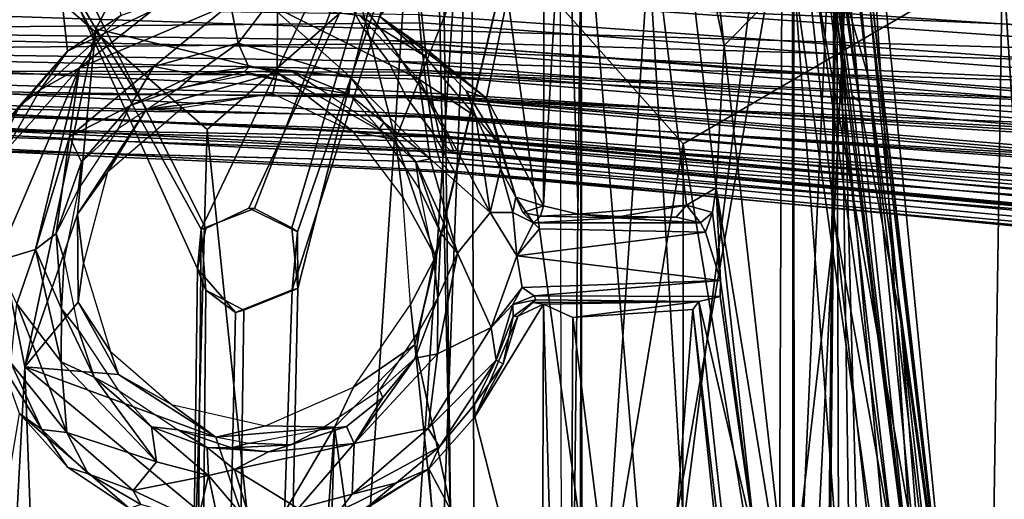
# Model space of a CAD drawing. Header units: millimetres. Extents: x -320 to 320, y -487 to 330.
# Tile 122 of 188: x 24 to 72, y 148 to 172. Entities that reach past the tile are written whole.
import ezdxf

# ---------------------------------------------------------------- set-up
doc = ezdxf.new("R2010")
doc.units = ezdxf.units.MM
doc.layers.add('Layer 01', color=7, linetype='Continuous', true_color=0x000000)

msp = doc.modelspace()

# ---------------------------------------------------------------- linework, layer by layer
at = {"layer": 'Layer 01'}
for points in [[(22.704, 201.623, 316.144), (26.162, 170.142, 313.791), (21.854, 165.103, 313.343)], [(28.758, 171.879, 313.975), (26.162, 170.142, 313.791), (22.704, 201.623, 316.144)], [(64.732, 167.679, 313.101), (62.588, 191.383, 305.603), (60.539, 200.015, 315.164)], [(60.72, 194.591, 319.155), (64.732, 167.679, 313.101), (60.539, 200.015, 315.164)], [(60.72, 194.591, 319.155), (61.009, 185.083, 318.778), (66.415, 145.839, 314.569)], [(66.415, 145.839, 314.569), (67.408, 142.415, 313.788), (60.72, 194.591, 319.155)], [(64.374, 167.976, 315.847), (60.72, 194.591, 319.155), (67.408, 142.415, 313.788)], [(60.72, 194.591, 319.155), (64.374, 167.976, 315.847), (64.732, 167.679, 313.101)], [(22.437, 193.538, 339.339), (43.839, 192.722, 339.92), (30.593, -9.741, 339.543), (15.263, 91.25, 339.243)], [(46.017, 91.25, 340.032), (30.593, -9.741, 339.543), (43.839, 192.722, 339.92)], [(61.474, 179.902, 340.718), (46.017, 91.25, 340.032), (43.839, 192.722, 339.92)], [(66.753, 156.953, 304.285), (64.404, 180.927, 295.97), (62.588, 191.383, 305.603), (64.732, 167.679, 313.101)], [(77.054, 91.25, 341.633), (61.474, 179.902, 340.718), (70.72, 190.361, 341.222)], [(77.054, 91.25, 341.633), (70.72, 190.361, 341.222), (87.489, 187.989, 342.34)], [(62.811, 188.418, 293.802), (63.184, 189.731, 295.134), (65.151, 168.965, 292.491)], [(65.151, 168.965, 292.491), (63.184, 189.731, 295.134), (68.628, 143.775, 293.022)], [(68.628, 143.775, 293.022), (63.184, 189.731, 295.134), (64.404, 180.927, 295.97)], [(55.447, 182.971, 291.411), (55.904, 189.298, 291.018), (58.142, 170.42, 289.668)], [(58.142, 170.42, 289.668), (55.904, 189.298, 291.018), (61.542, 173.866, 290.672)], [(24.089, 154.757, 322.373), (14.062, -33.073, 322.232), (17.255, 188.698, 322.263)], [(27.543, 171.236, 322.454), (24.089, 154.757, 322.373), (17.255, 188.698, 322.263)], [(17.255, 188.698, 322.263), (36.473, 188.084, 322.689), (27.543, 171.236, 322.454)], [(27.543, 171.236, 322.454), (36.473, 188.084, 322.689), (36.37, 169.102, 322.69)], [(36.37, 169.102, 322.69), (36.473, 188.084, 322.689), (42.137, 165.846, 322.878)], [(36.473, 188.084, 322.689), (50.63, 187.232, 323.195), (42.137, 165.846, 322.878)], [(63.35, 175.131, 291.633), (62.811, 188.418, 293.802), (65.151, 168.965, 292.491)], [(50.63, 187.232, 323.195), (44.091, 160.116, 322.948), (42.137, 165.846, 322.878)], [(43.078, 155.839, 322.899), (50.63, 187.232, 323.195), (59.484, 81.164, 323.599)], [(44.091, 160.116, 322.948), (50.63, 187.232, 323.195), (43.078, 155.839, 322.899)], [(59.484, 81.164, 323.599), (50.63, 187.232, 323.195), (64.696, 186.037, 323.867)], [(29.441, -211.766, 327.513), (13.595, 66.917, 327.213), (18.666, 186.849, 327.273)], [(29.658, -59.781, 339.516), (32.499, 159.533, 339.587), (20.097, 186.885, 339.3), (13.628, -8.599, 339.219)], [(18.666, 186.849, 327.273), (32.673, 161.467, 327.584), (29.441, -211.766, 327.513)], [(18.666, 186.849, 327.273), (44.323, 185.926, 327.951), (32.673, 161.467, 327.584)], [(34.999, 162.5, 339.658), (45.817, 185.772, 340.01), (20.097, 186.885, 339.3), (32.9, 161.502, 339.599)], [(32.499, 159.533, 339.587), (32.9, 161.502, 339.599), (20.097, 186.885, 339.3)], [(44.323, 185.926, 327.951), (48.599, -148.924, 328.105), (29.441, -211.766, 327.513), (37.379, 158.574, 327.721)], [(29.658, -59.781, 339.516), (47.022, -154.921, 340.06), (45.817, 185.772, 340.01)], [(45.817, 185.772, 340.01), (37.11, 158.509, 339.722), (29.658, -59.781, 339.516)], [(35.276, 162.475, 327.666), (32.673, 161.467, 327.584), (44.323, 185.926, 327.951)], [(34.999, 162.5, 339.658), (37.365, 161.336, 339.729), (45.817, 185.772, 340.01)], [(35.276, 162.475, 327.666), (44.323, 185.926, 327.951), (37.085, 161.54, 327.716)], [(37.085, 161.54, 327.716), (44.323, 185.926, 327.951), (37.379, 158.574, 327.721)], [(37.11, 158.509, 339.722), (45.817, 185.772, 340.01), (37.365, 161.336, 339.729)], [(44.323, 185.926, 327.951), (63.667, 184.197, 328.823), (48.599, -148.924, 328.105)], [(45.817, 185.772, 340.01), (47.022, -154.921, 340.06), (62.493, 64.001, 340.77)], [(63.595, 184.247, 340.833), (45.817, 185.772, 340.01), (62.493, 64.001, 340.77)], [(64.696, 186.037, 323.867), (71.712, 75.694, 324.263), (59.484, 81.164, 323.599)], [(64.696, 186.037, 323.867), (77.487, 184.781, 324.627), (72.775, 103.243, 324.332)], [(64.696, 186.037, 323.867), (72.775, 103.243, 324.332), (71.712, 75.694, 324.263)], [(61.009, 185.083, 318.778), (54.47, 174.947, 320.348), (56.159, 147.065, 317.782)], [(61.009, 185.083, 318.778), (56.159, 147.065, 317.782), (60.813, 138.043, 315.818)], [(63.534, 161.838, 316.434), (61.009, 185.083, 318.778), (60.813, 138.043, 315.818)], [(66.415, 145.839, 314.569), (61.009, 185.083, 318.778), (63.534, 161.838, 316.434)], [(48.599, -148.924, 328.105), (63.667, 184.197, 328.823), (62.589, 65.222, 328.768)], [(62.493, 64.001, 340.77), (63.964, 66.382, 340.86), (63.595, 184.247, 340.833)], [(62.589, 65.222, 328.768), (63.667, 184.197, 328.823), (65.391, 66.48, 328.92)], [(67.533, 63.333, 341.05), (78.256, 182.516, 341.706), (63.595, 184.247, 340.833), (66.764, 65.772, 341.012)], [(66.764, 65.772, 341.012), (63.595, 184.247, 340.833), (63.964, 66.382, 340.86)], [(67.498, 64.948, 329.028), (65.391, 66.48, 328.92), (63.667, 184.197, 328.823), (79.54, 182.382, 329.766)], [(57.762, 163.491, 290.232), (56.313, 162.645, 311.932), (54.081, 181.042, 314.025), (55.447, 182.971, 291.411)], [(57.762, 163.491, 290.232), (55.447, 182.971, 291.411), (58.142, 170.42, 289.668)], [(67.498, 64.948, 329.028), (79.54, 182.382, 329.766), (74.417, -159.48, 329.442)], [(74.176, -159.957, 341.451), (78.256, 182.516, 341.706), (67.533, 63.333, 341.05)], [(49.379, 181.33, 315.452), (50.44, 181.951, 315.397), (49.35, 162.607, 314.009)], [(51.035, 162.205, 313.629), (49.35, 162.607, 314.009), (50.44, 181.951, 315.397)], [(50.44, 181.951, 315.397), (54.081, 181.042, 314.025), (56.313, 162.645, 311.932), (51.035, 162.205, 313.629)], [(46.571, 167.86, 314.267), (41.367, 171.826, 314.344), (49.379, 181.33, 315.452)], [(49.379, 181.33, 315.452), (49.35, 162.607, 314.009), (46.571, 167.86, 314.267)], [(68.628, 143.775, 293.022), (64.404, 180.927, 295.97), (69.281, 138.561, 294.401)], [(64.404, 180.927, 295.97), (66.753, 156.953, 304.285), (69.281, 138.561, 294.401)], [(46.017, 91.25, 340.032), (61.474, 179.902, 340.718), (61.565, -15.495, 340.735)], [(61.565, -15.495, 340.735), (61.474, 179.902, 340.718), (77.054, 91.25, 341.633)], [(13.921, 80, 389.23), (27.887, -15.607, 389.488), (18.935, 178.573, 389.292)], [(27.887, -15.607, 389.488), (32.972, 166.319, 389.61), (18.935, 178.573, 389.292)], [(32.972, 166.319, 389.61), (45.629, 177.448, 390.041), (18.935, 178.573, 389.292)], [(41.961, 80, 389.915), (45.629, 177.448, 390.041), (32.972, 166.319, 389.61)], [(41.961, 80, 389.915), (56.152, 165.628, 390.515), (45.629, 177.448, 390.041)], [(56.152, 165.628, 390.515), (71.698, 174.707, 391.37), (45.629, 177.448, 390.041)], [(50.3, 97.917, 315.567), (51.181, 176.7, 321.553), (50.135, 177.001, 321.691)], [(50.3, 97.917, 315.567), (51.092, 97.953, 315.536), (51.181, 176.7, 321.553)], [(51.181, 176.7, 321.553), (51.092, 97.953, 315.536), (51.226, 126.99, 317.683)], [(51.181, 176.7, 321.553), (51.226, 126.99, 317.683), (54.47, 174.947, 320.348)], [(86.435, 173.2, 620.745), (86.678, 171.474, 613.18), (43.195, 174.396, 614.453), (43.085, 175.979, 622.173)], [(61.542, 173.866, 290.672), (63.35, 175.131, 291.633), (66.941, 135.508, 289.508)], [(63.35, 175.131, 291.633), (65.151, 168.965, 292.491), (69.376, 126.235, 290.237)], [(66.941, 135.508, 289.508), (63.35, 175.131, 291.633), (69.376, 126.235, 290.237)], [(43.16, 173.387, 614.503), (86.727, 170.459, 613.255), (86.488, 172.187, 620.836), (43.052, 174.972, 622.235)], [(56.159, 147.065, 317.782), (54.47, 174.947, 320.348), (51.226, 126.99, 317.683)], [(56.152, 165.628, 390.515), (70.248, 80, 391.303), (71.698, 174.707, 391.37)], [(70.248, 80, 391.303), (84.464, -16.379, 392.268), (71.698, 174.707, 391.37)], [(84.464, -16.379, 392.268), (88.976, 172.175, 392.599), (71.698, 174.707, 391.37)], [(86.678, 171.474, 613.18), (86.944, 169.809, 605.688), (43.317, 172.917, 606.998), (43.195, 174.396, 614.453)], [(-0.007, 172.609, 486.063), (39.257, 173.63, 476.869), (40.559, 171.265, 486.878)], [(39.257, 173.63, 476.869), (77.43, 172.016, 470.716), (79.402, 170.116, 477.541), (40.559, 171.265, 486.878)], [(58.142, 170.42, 289.668), (61.542, 173.866, 290.672), (61.552, 140.212, 288.216)], [(61.552, 140.212, 288.216), (61.542, 173.866, 290.672), (64.88, 129.316, 288.258)], [(64.88, 129.316, 288.258), (61.542, 173.866, 290.672), (66.941, 135.508, 289.508)], [(-0.008, 171.265, 497.543), (41.812, 170.661, 494.245), (40.233, 172.828, 484.465), (-0.007, 173.586, 486.278)], [(43.317, 172.917, 606.998), (43.449, 171.523, 599.634), (-0.008, 171.111, 591.613), (-0.008, 173.546, 605.674)], [(43.279, 171.905, 607.031), (86.988, 168.791, 605.749), (86.727, 170.459, 613.255), (43.16, 173.387, 614.503)], [(77.359, 173.056, 470.732), (40.233, 172.828, 484.465), (79.335, 171.149, 477.579)], [(81.172, 169.496, 483.729), (79.335, 171.149, 477.579), (40.233, 172.828, 484.465), (41.812, 170.661, 494.245)], [(86.944, 169.809, 605.688), (87.23, 168.207, 598.171), (43.449, 171.523, 599.634), (43.317, 172.917, 606.998)], [(-0.008, 170.283, 497.356), (-0.007, 172.609, 486.063), (40.559, 171.265, 486.878), (41.778, 169.649, 494.209)], [(-0.008, 170.123, 591.772), (43.409, 170.51, 599.651), (43.279, 171.905, 607.031), (-0.008, 172.563, 605.856)], [(34.099, 172.449, 291.731), (30.369, 169.387, 291.044), (26.751, 169.334, 290.832)], [(26.751, 169.334, 290.832), (30.264, 172.108, 292.076), (34.099, 172.449, 291.731)], [(30.264, 172.108, 292.076), (27.922, 170.985, 292.735), (28.758, 171.879, 313.975), (30.803, 172.621, 307.728)], [(34.48, 170.535, 291.512), (30.369, 169.387, 291.044), (34.099, 172.449, 291.731)], [(35.943, 172.454, 291.837), (34.48, 170.535, 291.512), (34.099, 172.449, 291.731)], [(34.48, 170.535, 291.512), (35.943, 172.454, 291.837), (39.952, 168.88, 291.949)], [(39.952, 168.88, 291.949), (35.943, 172.454, 291.837), (43.281, 168.78, 292.267)], [(35.943, 172.454, 291.837), (40.392, 171.873, 293.436), (43.281, 168.78, 292.267)], [(26.162, 170.142, 313.791), (28.758, 171.879, 313.975), (27.922, 170.985, 292.735)], [(27.922, 170.985, 292.735), (30.264, 172.108, 292.076), (26.751, 169.334, 290.832)], [(43.281, 168.78, 292.267), (40.392, 171.873, 293.436), (43.543, 169.913, 293.635)], [(40.392, 171.873, 293.436), (41.367, 171.826, 314.344), (43.543, 169.913, 293.635)], [(43.543, 169.913, 293.635), (41.367, 171.826, 314.344), (43.698, 170.198, 313.861)], [(43.698, 170.198, 313.861), (41.367, 171.826, 314.344), (46.571, 167.86, 314.267)], [(43.409, 170.51, 599.651), (87.269, 167.187, 598.214), (86.988, 168.791, 605.749), (43.279, 171.905, 607.031)], [(43.449, 171.523, 599.634), (43.592, 170.21, 592.234), (-0.008, 171.111, 591.613)], [(42.81, 169.111, 502.211), (41.812, 170.661, 494.245), (-0.008, 171.265, 497.543), (21.815, 169.166, 507.692)], [(26.652, 162.196, 322.475), (24.089, 154.757, 322.373), (27.543, 171.236, 322.454)], [(26.652, 162.196, 322.475), (27.543, 171.236, 322.454), (30.015, 167.315, 322.54)], [(30.015, 167.315, 322.54), (27.543, 171.236, 322.454), (36.37, 169.102, 322.69)], [(40.559, 171.265, 486.878), (79.402, 170.116, 477.541), (81.231, 168.469, 483.679), (41.778, 169.649, 494.209)], [(87.23, 168.207, 598.171), (43.592, 170.21, 592.234), (43.449, 171.523, 599.634)], [(43.592, 170.21, 592.234), (43.748, 168.96, 584.548), (-0.008, 169.139, 578.092), (-0.008, 171.111, 591.613)], [(24.826, 168.257, 292.191), (27.922, 170.985, 292.735), (26.751, 169.334, 290.832)], [(24.826, 168.257, 292.191), (26.162, 170.142, 313.791), (27.922, 170.985, 292.735)], [(43.55, 169.196, 592.23), (43.409, 170.51, 599.651), (-0.008, 170.123, 591.772)], [(-0.008, 170.283, 497.356), (41.778, 169.649, 494.209), (42.695, 167.872, 503.456), (21.789, 168.178, 507.541)], [(34.48, 170.535, 291.512), (32.345, 169.01, 292.23), (30.369, 169.387, 291.044)], [(32.345, 169.01, 292.23), (34.48, 170.535, 291.512), (34.995, 169.361, 292.537)], [(34.48, 170.535, 291.512), (39.952, 168.88, 291.949), (34.995, 169.361, 292.537)], [(83.886, 167.275, 492.389), (41.812, 170.661, 494.245), (42.81, 169.111, 502.211)], [(81.172, 169.496, 483.729), (41.812, 170.661, 494.245), (83.886, 167.275, 492.389)], [(87.269, 167.187, 598.214), (43.409, 170.51, 599.651), (43.55, 169.196, 592.23)], [(61.552, 140.212, 288.216), (57.762, 163.491, 290.232), (58.142, 170.42, 289.668)], [(-0.008, 168.147, 578.22), (43.699, 167.972, 584.699), (43.55, 169.196, 592.23), (-0.008, 170.123, 591.772)], [(26.162, 170.142, 313.791), (23.848, 167.502, 313.101), (21.854, 165.103, 313.343)], [(26.162, 170.142, 313.791), (24.826, 168.257, 292.191), (23.848, 167.502, 313.101)], [(43.543, 169.913, 293.635), (46.045, 166.958, 293.637), (43.281, 168.78, 292.267)], [(45.58, 168.205, 313.798), (46.045, 166.958, 293.637), (43.543, 169.913, 293.635), (43.698, 170.198, 313.861)], [(87.541, 166.645, 590.389), (43.748, 168.96, 584.548), (43.592, 170.21, 592.234)], [(87.541, 166.645, 590.389), (43.592, 170.21, 592.234), (87.23, 168.207, 598.171)], [(43.698, 170.198, 313.861), (46.571, 167.86, 314.267), (45.58, 168.205, 313.798)], [(26.751, 169.334, 290.832), (24.599, 160.486, 289.734), (22.698, 159.918, 289.494)], [(26.751, 169.334, 290.832), (22.698, 159.918, 289.494), (23.072, 165.209, 290.778)], [(26.751, 169.334, 290.832), (23.072, 165.209, 290.778), (24.826, 168.257, 292.191)], [(24.599, 160.486, 289.734), (26.751, 169.334, 290.832), (26.252, 165.964, 290.385)], [(30.369, 169.387, 291.044), (26.252, 165.964, 290.385), (26.751, 169.334, 290.832)], [(26.252, 165.964, 290.385), (30.369, 169.387, 291.044), (29.237, 167.502, 291.746)], [(29.237, 167.502, 291.746), (30.369, 169.387, 291.044), (32.345, 169.01, 292.23)], [(34.769, 169.13, 307.468), (32.345, 169.01, 292.23), (34.995, 169.361, 292.537)], [(34.995, 169.361, 292.537), (37.026, 169.204, 292.486), (34.769, 169.13, 307.468)], [(39.952, 168.88, 291.949), (37.026, 169.204, 292.486), (34.995, 169.361, 292.537)], [(83.922, 166.226, 492.465), (42.695, 167.872, 503.456), (41.778, 169.649, 494.209)], [(81.231, 168.469, 483.679), (83.922, 166.226, 492.465), (41.778, 169.649, 494.209)], [(43.903, 167.894, 577.223), (44.063, 166.977, 569.944), (-0.008, 167.713, 565.279), (-0.008, 169.139, 578.092)], [(43.748, 168.96, 584.548), (43.903, 167.894, 577.223), (-0.008, 169.139, 578.092)], [(21.898, 168.13, 514.866), (44.094, 167.024, 515.35), (43.588, 168.105, 507.934), (21.815, 169.166, 507.692)], [(43.588, 168.105, 507.934), (42.81, 169.111, 502.211), (21.815, 169.166, 507.692)], [(31.557, 168.304, 313.183), (29.237, 167.502, 291.746), (32.345, 169.01, 292.23)], [(36.37, 169.102, 322.69), (36.156, 168.062, 323.657), (30.015, 167.315, 322.54)], [(34.769, 169.13, 307.468), (35, 169, 313.238), (31.557, 168.304, 313.183)], [(32.345, 169.01, 292.23), (34.769, 169.13, 307.468), (31.557, 168.304, 313.183)], [(38.443, 168.304, 313.183), (34.769, 169.13, 307.468), (37.026, 169.204, 292.486)], [(38.443, 168.304, 313.183), (35, 169, 313.238), (34.769, 169.13, 307.468)], [(36.156, 168.062, 323.657), (36.37, 169.102, 322.69), (40.096, 166.218, 323.8)], [(40.096, 166.218, 323.8), (36.37, 169.102, 322.69), (42.137, 165.846, 322.878)], [(39.952, 168.88, 291.949), (39.872, 168.046, 292.693), (37.026, 169.204, 292.486)], [(37.026, 169.204, 292.486), (39.872, 168.046, 292.693), (38.443, 168.304, 313.183)], [(39.952, 168.88, 291.949), (41.565, 166.667, 292.766), (39.872, 168.046, 292.693)], [(39.952, 168.88, 291.949), (43.281, 168.78, 292.267), (43.821, 164.892, 292.065)], [(43.821, 164.892, 292.065), (41.565, 166.667, 292.766), (39.952, 168.88, 291.949)], [(85.633, 165.504, 500.508), (83.886, 167.275, 492.389), (42.81, 169.111, 502.211), (43.588, 168.105, 507.934)], [(87.568, 165.658, 590.591), (87.269, 167.187, 598.214), (43.55, 169.196, 592.23)], [(87.568, 165.658, 590.591), (43.55, 169.196, 592.23), (43.699, 167.972, 584.699)], [(87.849, 165.271, 582.976), (43.903, 167.894, 577.223), (43.748, 168.96, 584.548)], [(87.849, 165.271, 582.976), (43.748, 168.96, 584.548), (87.541, 166.645, 590.389)], [(65.151, 168.965, 292.491), (68.628, 143.775, 293.022), (69.512, 132.003, 291.528)], [(65.151, 168.965, 292.491), (69.512, 132.003, 291.528), (69.376, 126.235, 290.237)], [(43.821, 164.892, 292.065), (43.281, 168.78, 292.267), (46.747, 162.28, 292.195)], [(46.045, 166.958, 293.637), (46.747, 162.28, 292.195), (43.281, 168.78, 292.267)], [(-0.008, 166.717, 565.37), (44.012, 165.968, 569.911), (43.851, 166.904, 577.356), (-0.008, 168.147, 578.22)], [(43.851, 166.904, 577.356), (43.699, 167.972, 584.699), (-0.008, 168.147, 578.22)], [(21.824, 167.14, 514.733), (21.789, 168.178, 507.541), (42.695, 167.872, 503.456), (44.044, 166.049, 515.075)], [(44.68, 165.967, 524.627), (44.094, 167.024, 515.35), (21.898, 168.13, 514.866), (22.313, 167.079, 524.297)], [(23.072, 165.209, 290.778), (22.47, 164.774, 312.901), (23.848, 167.502, 313.101), (24.826, 168.257, 292.191)], [(31.557, 168.304, 313.183), (28.636, 166.364, 313.031), (29.237, 167.502, 291.746)], [(36.156, 168.062, 323.657), (31.759, 167.376, 323.504), (30.015, 167.315, 322.54)], [(41.364, 166.364, 313.031), (38.443, 168.304, 313.183), (39.872, 168.046, 292.693)], [(41.565, 166.667, 292.766), (41.364, 166.364, 313.031), (39.872, 168.046, 292.693)], [(42.695, 167.872, 503.456), (86.07, 164.081, 502.412), (88.3, 161.933, 514.311), (44.044, 166.049, 515.075)], [(83.922, 166.226, 492.465), (86.07, 164.081, 502.412), (42.695, 167.872, 503.456)], [(87.449, 163.902, 508.547), (85.633, 165.504, 500.508), (43.588, 168.105, 507.934), (44.094, 167.024, 515.35)], [(87.871, 164.28, 583.161), (87.568, 165.658, 590.591), (43.699, 167.972, 584.699)], [(87.871, 164.28, 583.161), (43.699, 167.972, 584.699), (43.851, 166.904, 577.356)], [(88.169, 164.029, 575.56), (44.063, 166.977, 569.944), (43.903, 167.894, 577.223)], [(88.169, 164.029, 575.56), (43.903, 167.894, 577.223), (87.849, 165.271, 582.976)], [(45.58, 168.205, 313.798), (47.187, 165.598, 313.82), (46.045, 166.958, 293.637)], [(46.571, 167.86, 314.267), (47.187, 165.598, 313.82), (45.58, 168.205, 313.798)], [(48, 163.022, 313.582), (46.571, 167.86, 314.267), (49.35, 162.607, 314.009)], [(48, 163.022, 313.582), (47.187, 165.598, 313.82), (46.571, 167.86, 314.267)], [(67.408, 142.415, 313.788), (64.732, 167.679, 313.101), (64.374, 167.976, 315.847)], [(44.226, 166.248, 562.947), (44.384, 165.724, 556.371), (-0.008, 166.878, 553.331), (-0.008, 167.713, 565.279)], [(44.063, 166.977, 569.944), (44.226, 166.248, 562.947), (-0.008, 167.713, 565.279)], [(22.47, 164.774, 312.901), (21.854, 165.103, 313.343), (23.848, 167.502, 313.101)], [(26.252, 165.964, 290.385), (29.237, 167.502, 291.746), (26.844, 164.745, 291.279)], [(29.237, 167.502, 291.746), (28.636, 166.364, 313.031), (26.844, 164.745, 291.279)], [(30.015, 167.315, 322.54), (31.759, 167.376, 323.504), (28.109, 164.241, 323.363)], [(64.732, 167.679, 313.101), (67.408, 142.415, 313.788), (68.335, 136.812, 310.633), (66.753, 156.953, 304.285)], [(44.618, 164.963, 524.651), (22.344, 166.076, 524.268), (21.824, 167.14, 514.733), (44.044, 166.049, 515.075)], [(44.968, 165.3, 535.35), (44.68, 165.967, 524.627), (22.313, 167.079, 524.297), (22.276, 166.427, 534.232)], [(30.015, 167.315, 322.54), (28.109, 164.241, 323.363), (26.652, 162.196, 322.475)], [(88.193, 163.011, 575.577), (87.871, 164.28, 583.161), (43.851, 166.904, 577.356)], [(88.193, 163.011, 575.577), (43.851, 166.904, 577.356), (44.012, 165.968, 569.911)], [(88.492, 162.968, 568.331), (44.226, 166.248, 562.947), (44.063, 166.977, 569.944)], [(88.492, 162.968, 568.331), (44.063, 166.977, 569.944), (88.169, 164.029, 575.56)], [(88.482, 162.568, 517.313), (87.449, 163.902, 508.547), (44.094, 167.024, 515.35), (44.68, 165.967, 524.627)], [(46.747, 162.28, 292.195), (46.045, 166.958, 293.637), (47.251, 164.409, 293.616)], [(47.251, 164.409, 293.616), (46.045, 166.958, 293.637), (47.187, 165.598, 313.82)], [(44.384, 165.724, 556.371), (21.329, 166.324, 545.759), (-0.008, 166.878, 553.331)], [(-0.008, 165.879, 553.377), (44.324, 164.728, 556.436), (44.171, 165.243, 562.921), (-0.008, 166.717, 565.37)], [(44.012, 165.968, 569.911), (-0.008, 166.717, 565.37), (44.171, 165.243, 562.921)], [(44.883, 165.229, 546.451), (44.968, 165.3, 535.35), (22.276, 166.427, 534.232), (21.329, 166.324, 545.759)], [(41.364, 166.364, 313.031), (41.565, 166.667, 292.766), (43.124, 164.745, 292.916)], [(43.821, 164.892, 292.065), (43.124, 164.745, 292.916), (41.565, 166.667, 292.766)], [(44.384, 165.724, 556.371), (44.883, 165.229, 546.451), (21.329, 166.324, 545.759)], [(44.994, 164.29, 535.488), (22.152, 165.421, 534.619), (22.344, 166.076, 524.268), (44.618, 164.963, 524.651)], [(24.599, 160.486, 289.734), (26.252, 165.964, 290.385), (25.612, 161.261, 290.806)], [(26.252, 165.964, 290.385), (26.844, 164.745, 291.279), (25.612, 161.261, 290.806)], [(26.695, 163.441, 312.801), (26.844, 164.745, 291.279), (28.636, 166.364, 313.031)], [(27.887, -15.607, 389.488), (41.961, 80, 389.915), (32.972, 166.319, 389.61)], [(40.096, 166.218, 323.8), (42.137, 165.846, 322.878), (42.493, 163.029, 323.885)], [(41.364, 166.364, 313.031), (43.124, 164.745, 292.916), (43.305, 163.441, 312.801)], [(88.51, 161.953, 568.352), (88.193, 163.011, 575.577), (44.012, 165.968, 569.911)], [(88.51, 161.953, 568.352), (44.012, 165.968, 569.911), (44.171, 165.243, 562.921)], [(44.618, 164.963, 524.651), (44.044, 166.049, 515.075), (88.3, 161.933, 514.311), (89.032, 160.837, 523.278)], [(88.807, 162.125, 561.404), (44.384, 165.724, 556.371), (44.226, 166.248, 562.947)], [(88.807, 162.125, 561.404), (44.226, 166.248, 562.947), (88.492, 162.968, 568.331)], [(89.334, 161.15, 532.314), (89.021, 161.855, 523.241), (44.68, 165.967, 524.627), (44.968, 165.3, 535.35)], [(88.482, 162.568, 517.313), (44.68, 165.967, 524.627), (89.021, 161.855, 523.241)], [(-0.008, 165.879, 553.377), (21.311, 165.325, 545.819), (44.324, 164.728, 556.436)], [(56.036, -23.071, 390.521), (56.152, 165.628, 390.515), (41.961, 80, 389.915)], [(42.137, 165.846, 322.878), (44.091, 160.116, 322.948), (42.493, 163.029, 323.885)], [(89.093, 161.518, 554.846), (89.337, 161.121, 548.223), (44.883, 165.229, 546.451), (44.384, 165.724, 556.371)], [(89.093, 161.518, 554.846), (44.384, 165.724, 556.371), (88.807, 162.125, 561.404)], [(47.251, 164.409, 293.616), (47.187, 165.598, 313.82), (48, 163.022, 313.582)], [(70.248, 80, 391.303), (56.152, 165.628, 390.515), (56.036, -23.071, 390.521)], [(44.817, 164.232, 546.496), (21.311, 165.325, 545.819), (22.152, 165.421, 534.619), (44.994, 164.29, 535.488)], [(44.817, 164.232, 546.496), (44.324, 164.728, 556.436), (21.311, 165.325, 545.819)], [(88.816, 161.123, 561.52), (88.51, 161.953, 568.352), (44.171, 165.243, 562.921)], [(88.816, 161.123, 561.52), (44.171, 165.243, 562.921), (44.324, 164.728, 556.436)], [(89.482, 160.963, 541.886), (89.334, 161.15, 532.314), (44.968, 165.3, 535.35), (44.883, 165.229, 546.451)], [(89.482, 160.963, 541.886), (44.883, 165.229, 546.451), (89.337, 161.121, 548.223)], [(25.612, 161.261, 290.806), (26.844, 164.745, 291.279), (26.695, 163.441, 312.801)], [(45.15, 160.302, 291.851), (43.124, 164.745, 292.916), (43.821, 164.892, 292.065)], [(45.15, 160.302, 291.851), (44.341, 161.272, 292.696), (43.124, 164.745, 292.916)], [(43.305, 163.441, 312.801), (43.124, 164.745, 292.916), (44.341, 161.272, 292.696)], [(46.747, 162.28, 292.195), (45.15, 160.302, 291.851), (43.821, 164.892, 292.065)], [(89.099, 160.513, 554.93), (88.816, 161.123, 561.52), (44.324, 164.728, 556.436)], [(44.817, 164.232, 546.496), (89.341, 160.113, 548.258), (89.099, 160.513, 554.93), (44.324, 164.728, 556.436)], [(44.618, 164.963, 524.651), (89.032, 160.837, 523.278), (89.36, 160.319, 529.404), (44.994, 164.29, 535.488)], [(26.934, 159.82, 323.358), (26.652, 162.196, 322.475), (28.109, 164.241, 323.363)], [(44.817, 164.232, 546.496), (44.994, 164.29, 535.488), (89.299, 159.964, 538.957), (89.341, 160.113, 548.258)], [(89.36, 160.319, 529.404), (89.299, 159.964, 538.957), (44.994, 164.29, 535.488)], [(47.251, 164.409, 293.616), (47.849, 162.288, 293.594), (46.747, 162.28, 292.195)], [(47.251, 164.409, 293.616), (48, 163.022, 313.582), (47.849, 162.288, 293.594)], [(26, 160, 312.53), (25.612, 161.261, 290.806), (26.695, 163.441, 312.801)], [(44.341, 161.272, 292.696), (44, 160, 312.53), (43.305, 163.441, 312.801)], [(57.584, 162.29, 294.414), (56.313, 162.645, 311.932), (57.762, 163.491, 290.232)], [(57.762, 163.491, 290.232), (57.967, 158.978, 293.945), (57.584, 162.29, 294.414)], [(57.762, 163.491, 290.232), (59.688, 146.029, 289.406), (57.967, 158.978, 293.945)], [(59.688, 146.029, 289.406), (57.762, 163.491, 290.232), (61.552, 140.212, 288.216)], [(42.493, 163.029, 323.885), (44.091, 160.116, 322.948), (42.866, 157.803, 323.902)], [(48.866, 161.78, 293.943), (47.849, 162.288, 293.594), (48, 163.022, 313.582)], [(48.341, 162.28, 313.344), (48, 163.022, 313.582), (49.35, 162.607, 314.009)], [(48, 163.022, 313.582), (48.341, 162.28, 313.344), (48.866, 161.78, 293.943)], [(49.35, 162.607, 314.009), (49.193, 162.109, 313.512), (48.341, 162.28, 313.344)], [(51.035, 162.205, 313.629), (49.193, 162.109, 313.512), (49.35, 162.607, 314.009)], [(53.08, 162.087, 312.505), (51.035, 162.205, 313.629), (56.313, 162.645, 311.932)], [(56.313, 162.645, 311.932), (55.81, 162.048, 311.67), (53.08, 162.087, 312.505)], [(56.313, 162.645, 311.932), (56.999, 161.779, 295.55), (55.81, 162.048, 311.67)], [(56.999, 161.779, 295.55), (56.313, 162.645, 311.932), (57.584, 162.29, 294.414)], [(24.089, 154.757, 322.373), (26.652, 162.196, 322.475), (26.674, 157.921, 322.467)], [(26.652, 162.196, 322.475), (26.934, 159.82, 323.358), (26.674, 157.921, 322.467)], [(34.999, 162.5, 339.658), (32.9, 161.502, 339.599), (32.673, 161.467, 327.584), (35.276, 162.475, 327.666)], [(35.276, 162.475, 327.666), (37.085, 161.54, 327.716), (37.365, 161.336, 339.729), (34.999, 162.5, 339.658)], [(46.747, 162.28, 292.195), (48.042, 160.176, 292.135), (46.805, 156.674, 291.801), (45.15, 160.302, 291.851)], [(48.042, 160.176, 292.135), (46.747, 162.28, 292.195), (47.849, 162.288, 293.594)], [(48.042, 160.176, 292.135), (47.849, 162.288, 293.594), (48.866, 161.78, 293.943)], [(48.341, 162.28, 313.344), (49.193, 162.109, 313.512), (48.866, 161.78, 293.943)], [(49.193, 162.109, 313.512), (52.889, 162.019, 308.564), (48.866, 161.78, 293.943)], [(52.889, 162.019, 308.564), (49.193, 162.109, 313.512), (51.035, 162.205, 313.629)], [(52.889, 162.019, 308.564), (51.035, 162.205, 313.629), (53.08, 162.087, 312.505)], [(56.999, 161.779, 295.55), (57.584, 162.29, 294.414), (57.232, 161.317, 294.112)], [(57.584, 162.29, 294.414), (57.967, 158.978, 293.945), (57.232, 161.317, 294.112)], [(48.866, 161.78, 293.943), (49.145, 161.49, 292.923), (48.042, 160.176, 292.135)], [(56.999, 161.779, 295.55), (48.866, 161.78, 293.943), (52.889, 162.019, 308.564)], [(48.866, 161.78, 293.943), (56.999, 161.779, 295.55), (57.232, 161.317, 294.112), (49.145, 161.49, 292.923)], [(55.81, 162.048, 311.67), (52.889, 162.019, 308.564), (53.08, 162.087, 312.505)], [(52.889, 162.019, 308.564), (55.81, 162.048, 311.67), (56.999, 161.779, 295.55)], [(63.534, 161.838, 316.434), (60.813, 138.043, 315.818), (66.725, 132.96, 313.802)], [(66.415, 145.839, 314.569), (63.534, 161.838, 316.434), (66.725, 132.96, 313.802)], [(25.872, 157.588, 290.456), (24.599, 160.486, 289.734), (25.612, 161.261, 290.806)], [(26, 160, 312.53), (25.872, 157.588, 290.456), (25.612, 161.261, 290.806)], [(29.441, -211.766, 327.513), (32.673, 161.467, 327.584), (32.898, 158.493, 327.594)], [(32.9, 161.502, 339.599), (32.499, 159.533, 339.587), (32.673, 161.467, 327.584)], [(32.673, 161.467, 327.584), (32.499, 159.533, 339.587), (32.898, 158.493, 327.594)], [(37.379, 158.574, 327.721), (37.365, 161.336, 339.729), (37.085, 161.54, 327.716)], [(37.11, 158.509, 339.722), (37.365, 161.336, 339.729), (37.379, 158.574, 327.721)], [(44.341, 161.272, 292.696), (44.203, 158.12, 292.24), (44, 160, 312.53)], [(44.203, 158.12, 292.24), (44.341, 161.272, 292.696), (45.15, 160.302, 291.851)], [(49.145, 161.49, 292.923), (57.232, 161.317, 294.112), (48.042, 160.176, 292.135)], [(48.042, 160.176, 292.135), (57.232, 161.317, 294.112), (57.967, 158.978, 293.945)], [(24.599, 160.486, 289.734), (23.701, 157.831, 289.417), (22.698, 159.918, 289.494)], [(25.848, 155.011, 289.297), (23.701, 157.831, 289.417), (24.599, 160.486, 289.734)], [(25.872, 157.588, 290.456), (25.848, 155.011, 289.297), (24.599, 160.486, 289.734)], [(45.15, 160.302, 291.851), (46.805, 156.674, 291.801), (44.176, 155.402, 291.293)], [(44.176, 155.402, 291.293), (44.203, 158.12, 292.24), (45.15, 160.302, 291.851)], [(26.695, 156.559, 312.258), (25.872, 157.588, 290.456), (26, 160, 312.53)], [(28.253, 155.517, 323.42), (26.674, 157.921, 322.467), (26.934, 159.82, 323.358)], [(44.091, 160.116, 322.948), (43.078, 155.839, 322.899), (42.866, 157.803, 323.902)], [(44, 160, 312.53), (44.203, 158.12, 292.24), (43.305, 156.559, 312.258)], [(46.805, 156.674, 291.801), (48.042, 160.176, 292.135), (48.304, 158.623, 292.594)], [(57.967, 158.978, 293.945), (48.304, 158.623, 292.594), (48.042, 160.176, 292.135)], [(29.658, -59.781, 339.516), (34.35, 157.416, 339.639), (32.499, 159.533, 339.587)], [(32.898, 158.493, 327.594), (32.499, 159.533, 339.587), (34.35, 157.416, 339.639)], [(48.888, 158.223, 293.733), (48.304, 158.623, 292.594), (57.967, 158.978, 293.945)], [(57.954, 158.191, 295.189), (48.888, 158.223, 293.733), (57.967, 158.978, 293.945)], [(57.967, 158.978, 293.945), (59.688, 146.029, 289.406), (57.954, 158.191, 295.189)], [(37.379, 158.574, 327.721), (29.441, -211.766, 327.513), (34.745, 157.527, 327.647)], [(29.441, -211.766, 327.513), (32.898, 158.493, 327.594), (34.745, 157.527, 327.647)], [(37.11, 158.509, 339.722), (34.35, 157.416, 339.639), (29.658, -59.781, 339.516)], [(34.35, 157.416, 339.639), (34.745, 157.527, 327.647), (32.898, 158.493, 327.594)], [(34.35, 157.416, 339.639), (37.11, 158.509, 339.722), (37.379, 158.574, 327.721), (34.745, 157.527, 327.647)], [(47.851, 157.806, 293.268), (46.805, 156.674, 291.801), (48.304, 158.623, 292.594)], [(48.888, 158.223, 293.733), (47.851, 157.806, 293.268), (48.304, 158.623, 292.594)], [(23.701, 157.831, 289.417), (26.126, 151.56, 289.1), (23.401, 154.965, 289.442)], [(23.701, 157.831, 289.417), (25.848, 155.011, 289.297), (26.126, 151.56, 289.1)], [(24.089, 154.757, 322.373), (26.674, 157.921, 322.467), (28.643, 154.386, 322.549)], [(28.253, 155.517, 323.42), (28.643, 154.386, 322.549), (26.674, 157.921, 322.467)], [(42.866, 157.803, 323.902), (43.078, 155.839, 322.899), (40.098, 153.782, 323.801)], [(44.176, 155.402, 291.293), (43.103, 155.192, 291.778), (44.203, 158.12, 292.24)], [(43.305, 156.559, 312.258), (44.203, 158.12, 292.24), (43.103, 155.192, 291.778)], [(46.002, 152.331, 313.02), (49.352, 157.814, 313.605), (49.282, 139.422, 312.195)], [(46.002, 152.331, 313.02), (48.091, 157.231, 313.086), (49.352, 157.814, 313.605)], [(47.851, 157.806, 293.268), (47.035, 155.082, 292.313), (46.805, 156.674, 291.801)], [(47.873, 157.221, 301.676), (47.035, 155.082, 292.313), (47.851, 157.806, 293.268)], [(48.979, 158.035, 304.672), (47.851, 157.806, 293.268), (48.888, 158.223, 293.733)], [(47.873, 157.221, 301.676), (47.851, 157.806, 293.268), (48.979, 158.035, 304.672)], [(48.979, 158.035, 304.672), (48.091, 157.231, 313.086), (47.873, 157.221, 301.676)], [(48.979, 158.035, 304.672), (48.835, 157.906, 313.11), (48.091, 157.231, 313.086)], [(49.352, 157.814, 313.605), (48.091, 157.231, 313.086), (48.835, 157.906, 313.11)], [(56.914, 157.942, 310.968), (48.835, 157.906, 313.11), (48.979, 158.035, 304.672)], [(49.352, 157.814, 313.605), (48.835, 157.906, 313.11), (56.914, 157.942, 310.968)], [(48.888, 158.223, 293.733), (57.954, 158.191, 295.189), (56.914, 157.942, 310.968), (48.979, 158.035, 304.672)], [(50.54, 114.848, 310.222), (49.282, 139.422, 312.195), (49.352, 157.814, 313.605)], [(49.352, 157.814, 313.605), (56.914, 157.942, 310.968), (50.783, 157.163, 313.313)], [(49.352, 157.814, 313.605), (50.783, 157.163, 313.313), (50.54, 114.848, 310.222)], [(50.783, 157.163, 313.313), (56.914, 157.942, 310.968), (56.614, 157.553, 311.529)], [(56.914, 157.942, 310.968), (61.026, 120.079, 307.485), (56.614, 157.553, 311.529)], [(59.688, 146.029, 289.406), (56.914, 157.942, 310.968), (57.954, 158.191, 295.189)], [(61.026, 120.079, 307.485), (56.914, 157.942, 310.968), (59.688, 146.029, 289.406)], [(25.848, 155.011, 289.297), (25.872, 157.588, 290.456), (27.468, 154.257, 290.22)], [(26.695, 156.559, 312.258), (27.468, 154.257, 290.22), (25.872, 157.588, 290.456)], [(56.614, 157.553, 311.529), (54.349, 128.754, 310.24), (50.783, 157.163, 313.313)], [(54.349, 128.754, 310.24), (56.614, 157.553, 311.529), (60.712, 118.556, 307.872)], [(56.614, 157.553, 311.529), (61.026, 120.079, 307.485), (60.712, 118.556, 307.872)], [(47.39, 154.915, 312.585), (48.091, 157.231, 313.086), (46.002, 152.331, 313.02)], [(47.39, 154.915, 312.585), (47.035, 155.082, 292.313), (47.873, 157.221, 301.676)], [(47.873, 157.221, 301.676), (48.091, 157.231, 313.086), (47.39, 154.915, 312.585)], [(54.349, 128.754, 310.24), (50.54, 114.848, 310.222), (50.783, 157.163, 313.313)], [(68.335, 136.812, 310.633), (70.351, 124.326, 301.783), (66.753, 156.953, 304.285)], [(66.753, 156.953, 304.285), (70.351, 124.326, 301.783), (69.281, 138.561, 294.401)], [(28.636, 153.636, 312.029), (27.468, 154.257, 290.22), (26.695, 156.559, 312.258)], [(43.305, 156.559, 312.258), (43.103, 155.192, 291.778), (41.364, 153.636, 312.029)], [(46.805, 156.674, 291.801), (43.727, 151.758, 290.908), (44.176, 155.402, 291.293)], [(43.727, 151.758, 290.908), (46.805, 156.674, 291.801), (47.035, 155.082, 292.313)], [(28.643, 154.386, 322.549), (28.253, 155.517, 323.42), (31.234, 152.93, 323.503)], [(52.004, 60.114, 323.259), (39.166, 151.829, 322.779), (43.078, 155.839, 322.899), (52.306, 68.121, 323.271)], [(39.166, 151.829, 322.779), (40.098, 153.782, 323.801), (43.078, 155.839, 322.899)], [(44.176, 155.402, 291.293), (43.727, 151.758, 290.908), (40.119, 151.026, 290.376)], [(40.119, 151.026, 290.376), (43.103, 155.192, 291.778), (44.176, 155.402, 291.293)], [(43.078, 155.839, 322.899), (59.484, 81.164, 323.599), (52.306, 68.121, 323.271)], [(24.907, 151.716, 290.573), (22.991, 154.836, 290.669), (23.401, 154.965, 289.442)], [(24.907, 151.716, 290.573), (23.401, 154.965, 289.442), (26.126, 151.56, 289.1)], [(30.499, 150.144, 289.128), (26.126, 151.56, 289.1), (25.848, 155.011, 289.297)], [(30.499, 150.144, 289.128), (25.848, 155.011, 289.297), (27.468, 154.257, 290.22)], [(40.119, 151.026, 290.376), (41.525, 153.273, 291.311), (43.103, 155.192, 291.778)], [(41.364, 153.636, 312.029), (43.103, 155.192, 291.778), (41.525, 153.273, 291.311)], [(44.287, 150.866, 292.008), (43.727, 151.758, 290.908), (47.035, 155.082, 292.313)], [(44.287, 150.866, 292.008), (47.035, 155.082, 292.313), (45.982, 152.938, 292.653)], [(47.39, 154.915, 312.585), (45.982, 152.938, 292.653), (47.035, 155.082, 292.313)], [(45.982, 152.938, 292.653), (47.39, 154.915, 312.585), (46.002, 152.331, 313.02)], [(29.241, 15.348, 322.495), (14.062, -33.073, 322.232), (24.089, 154.757, 322.373)], [(23.819, 152.497, 312.418), (22.991, 154.836, 290.669), (24.907, 151.716, 290.573)], [(35.385, 145.392, 322.66), (29.241, 15.348, 322.495), (24.089, 154.757, 322.373)], [(33.382, 151.335, 322.616), (35.385, 145.392, 322.66), (24.089, 154.757, 322.373)], [(28.643, 154.386, 322.549), (33.382, 151.335, 322.616), (24.089, 154.757, 322.373)], [(27.468, 154.257, 290.22), (28.636, 153.636, 312.029), (30.248, 151.845, 290.245)], [(30.499, 150.144, 289.128), (27.468, 154.257, 290.22), (30.248, 151.845, 290.245)], [(31.234, 152.93, 323.503), (33.382, 151.335, 322.616), (28.643, 154.386, 322.549)], [(28.636, 153.636, 312.029), (31.557, 151.696, 311.875), (30.248, 151.845, 290.245)], [(40.098, 153.782, 323.801), (39.166, 151.829, 322.779), (35.802, 151.887, 323.629)], [(39.752, 151.862, 291.125), (38.443, 151.696, 311.875), (41.364, 153.636, 312.029), (41.525, 153.273, 291.311)], [(40.119, 151.026, 290.376), (39.752, 151.862, 291.125), (41.525, 153.273, 291.311)], [(35.802, 151.887, 323.629), (33.382, 151.335, 322.616), (31.234, 152.93, 323.503)], [(44.287, 150.866, 292.008), (45.982, 152.938, 292.653), (46.002, 152.331, 313.02), (43.757, 149.801, 312.749)], [(29.186, 147.86, 312.172), (17.519, 114.768, 309.411), (23.819, 152.497, 312.418)], [(26.17, 149.871, 311.997), (23.819, 152.497, 312.418), (24.907, 151.716, 290.573)], [(26.17, 149.871, 311.997), (29.186, 147.86, 312.172), (23.819, 152.497, 312.418)], [(49.282, 139.422, 312.195), (43.757, 149.801, 312.749), (46.002, 152.331, 313.02)], [(26.126, 151.56, 289.1), (27.176, 149.556, 290.637), (24.907, 151.716, 290.573)], [(27.176, 149.556, 290.637), (26.17, 149.871, 311.997), (24.907, 151.716, 290.573)], [(29.364, 148.743, 289.438), (27.176, 149.556, 290.637), (26.126, 151.56, 289.1)], [(29.364, 148.743, 289.438), (26.126, 151.56, 289.1), (30.499, 150.144, 289.128)], [(30.238, -151.754, 322.509), (29.241, 15.348, 322.495), (39.166, 151.829, 322.779)], [(29.241, 15.348, 322.495), (35.385, 145.392, 322.66), (39.166, 151.829, 322.779)], [(45.103, -151.83, 322.981), (30.238, -151.754, 322.509), (39.166, 151.829, 322.779), (52.004, 60.114, 323.259)], [(32.972, 150.831, 290.443), (30.248, 151.845, 290.245), (31.557, 151.696, 311.875)], [(30.248, 151.845, 290.245), (33.027, 149.465, 289.288), (30.499, 150.144, 289.128)], [(30.248, 151.845, 290.245), (32.972, 150.831, 290.443), (33.027, 149.465, 289.288)], [(31.557, 151.696, 311.875), (34.998, 151.039, 311.813), (34.174, 150.82, 300.649)], [(31.557, 151.696, 311.875), (34.174, 150.82, 300.649), (32.972, 150.831, 290.443)], [(39.166, 151.829, 322.779), (33.382, 151.335, 322.616), (35.802, 151.887, 323.629)], [(39.166, 151.829, 322.779), (35.385, 145.392, 322.66), (33.382, 151.335, 322.616)], [(34.998, 151.039, 311.813), (38.443, 151.696, 311.875), (37.047, 150.96, 298.82)], [(35.96, 150.627, 290.381), (39.752, 151.862, 291.125), (40.119, 151.026, 290.376)], [(39.752, 151.862, 291.125), (35.96, 150.627, 290.381), (37.047, 150.96, 298.82)], [(38.443, 151.696, 311.875), (39.752, 151.862, 291.125), (37.047, 150.96, 298.82)], [(43.727, 151.758, 290.908), (40.025, 148.565, 290.259), (40.119, 151.026, 290.376)], [(43.727, 151.758, 290.908), (44.287, 150.866, 292.008), (40.025, 148.565, 290.259)], [(34.174, 150.82, 300.649), (35.96, 150.627, 290.381), (32.972, 150.831, 290.443)], [(35.96, 150.627, 290.381), (34.288, 149.756, 289.571), (32.972, 150.831, 290.443)], [(34.288, 149.756, 289.571), (33.027, 149.465, 289.288), (32.972, 150.831, 290.443)], [(34.174, 150.82, 300.649), (34.998, 151.039, 311.813), (37.047, 150.96, 298.82)], [(35.96, 150.627, 290.381), (34.174, 150.82, 300.649), (37.047, 150.96, 298.82)], [(40.119, 151.026, 290.376), (37.395, 147.871, 289.859), (34.288, 149.756, 289.571)], [(35.96, 150.627, 290.381), (40.119, 151.026, 290.376), (34.288, 149.756, 289.571)], [(40.025, 148.565, 290.259), (37.395, 147.871, 289.859), (40.119, 151.026, 290.376)], [(40.025, 148.565, 290.259), (44.287, 150.866, 292.008), (42.181, 149.109, 291.885)], [(42.181, 149.109, 291.885), (44.287, 150.866, 292.008), (43.757, 149.801, 312.749)], [(29.364, 148.743, 289.438), (30.499, 150.144, 289.128), (33.027, 149.465, 289.288)], [(29.186, 147.86, 312.172), (26.17, 149.871, 311.997), (27.176, 149.556, 290.637), (29.737, 148.058, 290.546)], [(35.152, 146.971, 289.353), (33.027, 149.465, 289.288), (34.288, 149.756, 289.571)], [(35.152, 146.971, 289.353), (34.288, 149.756, 289.571), (37.395, 147.871, 289.859)], [(43.757, 149.801, 312.749), (45.922, 120.908, 310.647), (37.561, 145.978, 312.251)], [(37.561, 145.978, 312.251), (40.63, 147.809, 311.901), (43.757, 149.801, 312.749)], [(42.181, 149.109, 291.885), (43.757, 149.801, 312.749), (40.63, 147.809, 311.901)], [(43.757, 149.801, 312.749), (49.282, 139.422, 312.195), (49.362, 116.568, 310.453), (45.922, 120.908, 310.647)], [(27.176, 149.556, 290.637), (29.364, 148.743, 289.438), (29.737, 148.058, 290.546)], [(33.027, 149.465, 289.288), (32.518, 147.263, 290.058), (29.364, 148.743, 289.438)], [(33.027, 149.465, 289.288), (33.638, 146.622, 289.708), (32.518, 147.263, 290.058)], [(35.152, 146.971, 289.353), (33.638, 146.622, 289.708), (33.027, 149.465, 289.288)], [(29.737, 148.058, 290.546), (29.364, 148.743, 289.438), (32.518, 147.263, 290.058)], [(40.63, 147.809, 311.901), (39.395, 147.736, 291.427), (42.181, 149.109, 291.885)], [(40.025, 148.565, 290.259), (42.181, 149.109, 291.885), (39.395, 147.736, 291.427)], [(37.395, 147.871, 289.859), (40.025, 148.565, 290.259), (39.395, 147.736, 291.427)]]:
    msp.add_3dface(points, dxfattribs=at)

doc.saveas('drawing.dxf')
